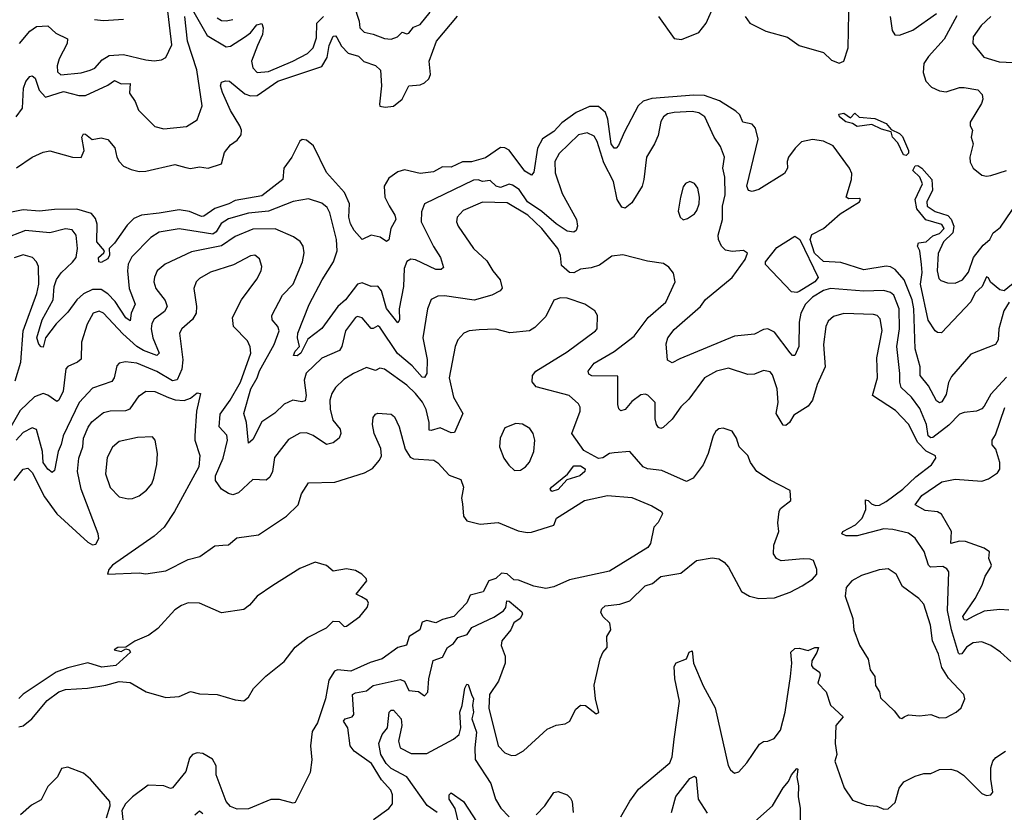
# Model space of a CAD drawing. Extents: x 1843161 to 1959474, y 907081 to 1016326.
# Tile 72 of 256: x 1866149 to 1870565, y 949566 to 953121. Entities that reach past the tile are written whole.
import ezdxf

# ---------------------------------------------------------------- set-up
doc = ezdxf.new("R2010")
doc.units = 0

msp = doc.modelspace()

# ---------------------------------------------------------------- linework, layer by layer
at = {"layer": '0CON20XD'}
for points in [[(1869015, 953135.8), (1869085, 953036.7), (1869116.9, 953033.1), (1869195, 953064.4), (1869228.8, 953105), (1869303.2, 953275)], [(1869402.4, 953135), (1869424.6, 953105), (1869495, 953069.1), (1869592.3, 953042.3), (1869645, 953006), (1869754.3, 952974.3), (1869790.4, 952940.4), (1869825, 952925.6), (1869845, 952935.6), (1869864.3, 952995), (1869869.9, 953230.1)], [(1866148.6, 953015), (1866195, 953070.3), (1866225, 953091.4), (1866275, 953093.5), (1866310.8, 953060.8), (1866364.3, 953035), (1866362.7, 953015), (1866325.8, 952945), (1866316.8, 952915), (1866318.1, 952888.1), (1866333.8, 952873.8), (1866425, 952882.4), (1866465, 952894.7), (1866485.5, 952904.5), (1866518.9, 952941.1), (1866549.9, 952960.1), (1866615.2, 952965.2), (1866715, 952941.8), (1866752.9, 952937.1), (1866785, 952940.8), (1866805, 952952), (1866831.2, 953008.8), (1866811.3, 953185)], [(1867647.3, 953187.3), (1867671, 953115), (1867674.8, 953084.8), (1867694.8, 953064.8), (1867735, 953056.8), (1867785, 953036.9), (1867815, 953033.6), (1867844.3, 953045), (1867865, 953066), (1867885, 953057.1), (1867895, 953061.1), (1867915, 953087.8), (1867945, 953099.5), (1867990.3, 953155)], [(1866134.1, 952685.9), (1866161.1, 952725), (1866165.9, 952814.1), (1866176.7, 952843.3), (1866195, 952867.1), (1866205, 952870), (1866218.9, 952858.9), (1866235.8, 952805), (1866265, 952773.2), (1866345, 952798.9), (1866415, 952781.9), (1866445, 952781.8), (1866545, 952828.2), (1866575, 952847.9), (1866605, 952833.9), (1866644.4, 952834.4), (1866641.2, 952791.2), (1866667.6, 952755), (1866681.5, 952715), (1866755, 952641.9), (1866795, 952631.5), (1866897.1, 952642.9), (1866945, 952672), (1866968, 952735), (1866943.7, 952896.3), (1866902.1, 953025), (1866889.3, 953135)], [(1866135, 952456.5), (1866205, 952504.7), (1866255, 952527.4), (1866285, 952532.3), (1866385.6, 952504.4), (1866425, 952502.5), (1866438.6, 952535), (1866427.5, 952595), (1866435, 952608.8), (1866445, 952607.5), (1866473.6, 952583.6), (1866515, 952590.8), (1866545, 952583.8), (1866576.3, 952546.3), (1866584.3, 952505), (1866595.6, 952485), (1866615, 952464.5), (1866649, 952449), (1866685, 952440.5), (1866715, 952441.8), (1866845, 952471.3), (1866895, 952457.8), (1866915, 952454.2), (1866955, 952460.8), (1866995, 952455.7), (1867054.4, 952475), (1867067.5, 952525), (1867095, 952560.4), (1867125, 952581.2), (1867142.5, 952605), (1867144, 952625), (1867136.9, 952645), (1867095, 952714.4), (1867058.8, 952795), (1867050, 952825), (1867055, 952840.8), (1867072.9, 952847.1), (1867090, 952845), (1867158.5, 952788.5), (1867185, 952779.1), (1867215, 952780.8), (1867307.5, 952845), (1867505, 952911.7), (1867528.9, 952951.1), (1867537.4, 953005), (1867555, 953046.9), (1867565, 953048.9), (1867572.1, 953042.1), (1867592, 953002), (1867621.7, 952971.7), (1867668.2, 952958.2), (1867693.2, 952933.3), (1867745, 952915.4), (1867767.3, 952895), (1867772.2, 952825), (1867762.5, 952742.5), (1867765, 952733.3), (1867788.2, 952728.2), (1867825, 952732.9), (1867865, 952764.6), (1867895, 952824.5), (1867945, 952828.9), (1867965, 952837.5), (1867984, 952856), (1867991.1, 952875), (1867985.3, 952935), (1868018.2, 953025), (1868112.6, 953137.4)], [(1866485, 953122.5), (1866525, 953117.5), (1866615, 953124.2)], [(1866924.6, 953165), (1866990, 953050), (1867075, 953000.2), (1867095, 953002.9), (1867157.7, 953042.3), (1867185, 953062.7), (1867212.2, 953097.8), (1867234.6, 953104.6), (1867240.6, 953085), (1867238.3, 953055), (1867215.7, 953005), (1867188.8, 952935), (1867195.4, 952905), (1867214.3, 952884.2), (1867265, 952888.3), (1867374.9, 952935.1), (1867440.1, 952969.9), (1867465.5, 952994.5), (1867480.7, 953039.3), (1867482.5, 953105), (1867512.2, 953135)], [(1867035, 953129.2), (1867055, 953118.2), (1867075, 953115.4), (1867105, 953122.5)], [(1870053.2, 953135), (1870062.9, 953072.9), (1870074, 953054), (1870095, 953051.1), (1870155, 953073.7), (1870260.7, 953149.3)], [(1870351.8, 953138.2), (1870295, 953033.2), (1870225, 952955.4), (1870204, 952925), (1870201.5, 952885), (1870213.3, 952845), (1870239.1, 952819.1), (1870275, 952802.3), (1870305, 952797.1), (1870365, 952817.3), (1870385, 952816.5), (1870446.2, 952806.2), (1870466.4, 952786.4), (1870468.9, 952765), (1870463.3, 952745), (1870412.3, 952662.3), (1870412, 952645), (1870422.5, 952625), (1870416.2, 952595), (1870426, 952565), (1870410, 952505), (1870411.7, 952481.7), (1870425.7, 952455.7), (1870465, 952424), (1870485, 952418.8), (1870505, 952422.5), (1870575, 952444.6)], [(1870504.3, 953135), (1870461.1, 953095), (1870425.6, 953045), (1870424.5, 953014.5), (1870473.1, 952953.1), (1870542.2, 952932.2), (1870635, 952928.1)], [(1870587.5, 951855), (1870563.2, 951815), (1870540, 951735), (1870537.6, 951685), (1870526.3, 951663.7), (1870415, 951621.8), (1870329, 951521), (1870315, 951494.2), (1870305, 951440), (1870285, 951407.9), (1870275, 951402.9), (1870261.6, 951411.6), (1870225, 951478.5), (1870187.9, 951525), (1870188.2, 951565), (1870164.8, 951645), (1870158.9, 951825), (1870152.2, 951865), (1870116.8, 951955), (1870075, 952001.2), (1870055, 952012.9), (1870035, 952015.9), (1869935, 951999.2), (1869831.9, 952031.9), (1869755, 952037), (1869714.1, 952074.1), (1869695.2, 952135), (1869701.6, 952158.4), (1869755, 952184.1), (1869829.7, 952250.3), (1869916, 952305), (1869920, 952315), (1869915, 952318.8), (1869867.3, 952317.3), (1869856.2, 952325), (1869880.6, 952405), (1869880.8, 952430.8), (1869870.8, 952455), (1869798.1, 952555), (1869755, 952577.1), (1869705, 952584.4), (1869655, 952573.1), (1869626.7, 952545), (1869597.5, 952505), (1869591.5, 952485), (1869593.3, 952455), (1869579.3, 952430.7), (1869465, 952359.6), (1869435, 952351.2), (1869418, 952355), (1869411.1, 952375), (1869461.1, 952585), (1869450, 952635), (1869435, 952652.1), (1869392.2, 952662.2), (1869378.8, 952695), (1869361, 952711), (1869287.2, 952757.2), (1869220.9, 952780.9), (1869172.5, 952782.5), (1868985, 952767.7), (1868945, 952756.2), (1868922.7, 952735), (1868862.2, 952617.8), (1868835, 952557.1), (1868825, 952545.6), (1868815, 952545.5), (1868801.9, 952565), (1868787.6, 952675), (1868776.6, 952705), (1868745, 952732.5), (1868705, 952731.4), (1868645, 952705.3), (1868580.7, 952659.3), (1868545, 952620), (1868493.4, 952586.6), (1868472.1, 952545), (1868455, 952437.5), (1868445, 952424.2), (1868415, 952441.4), (1868345, 952535.4), (1868325, 952546.9), (1868305, 952547.9), (1868238.1, 952501.9), (1868175, 952483.3), (1868135.8, 952484.2), (1868085, 952459.3), (1868045, 952461.3), (1868005, 952439.4), (1867945, 952431.9), (1867875, 952447.1), (1867845, 952438.2), (1867805, 952410.8), (1867784.2, 952375), (1867787.6, 952325), (1867806.4, 952286.4), (1867831.5, 952245), (1867835.6, 952225), (1867814.2, 952185), (1867805, 952134.2), (1867795, 952127.1), (1867765.4, 952145.4), (1867725, 952155.4), (1867685, 952135.7), (1867649.7, 952175), (1867632.4, 952205), (1867625.6, 952235), (1867628, 952295), (1867605.9, 952345.9), (1867525.7, 952435.7), (1867467.1, 952555), (1867435, 952581.4), (1867415.9, 952584.1), (1867405, 952576.2), (1867369.6, 952505), (1867334, 952455), (1867328.7, 952405), (1867235, 952331.3), (1867115, 952310.5), (1867086.9, 952295), (1867024.9, 952275.1), (1866975, 952239.7), (1866965, 952238.4), (1866911.2, 952261.2), (1866865, 952268.7), (1866774.1, 952254.1)], [(1869109.4, 951600.6), (1869075, 951581.5), (1869055, 951594.2), (1869048, 951668), (1869055.6, 951695), (1869085, 951731.1), (1869202.3, 951835), (1869225, 951866.1), (1869344.6, 951965), (1869403.5, 952045), (1869414.1, 952074.1), (1869395, 952085.8), (1869345, 952082.1), (1869315, 952088.1), (1869297.1, 952105), (1869283.6, 952135), (1869282, 952155), (1869301.1, 952225), (1869302, 952285), (1869313, 952335), (1869311.5, 952415), (1869303.2, 952455), (1869310, 952505), (1869292.1, 952552.1), (1869264, 952595), (1869221.8, 952685), (1869195, 952703.3), (1869165, 952709.1), (1869084.5, 952705.5), (1869055, 952698.6), (1869036.2, 952685), (1869024.5, 952665), (1869012.3, 952602.3), (1868996.9, 952565), (1868960, 952505), (1868949.1, 952405), (1868940.4, 952375), (1868895, 952300), (1868865, 952276), (1868850.2, 952280.2), (1868828.6, 952315), (1868812.5, 952395), (1868768.7, 952478.7), (1868739, 952575), (1868725, 952598.2), (1868695, 952614.1), (1868655, 952605.3), (1868568.6, 952521.4), (1868550, 952485), (1868550.7, 952435), (1868581.7, 952341.7), (1868646.2, 952225), (1868650.5, 952195), (1868644.4, 952175.6), (1868635, 952168.6), (1868605, 952172.5), (1868555, 952205.3), (1868491.1, 952261.1), (1868427, 952305), (1868389.1, 952359.1), (1868359.1, 952379.1), (1868345, 952383.3), (1868305, 952368.8), (1868286.1, 952375), (1868259.7, 952399.7), (1868225, 952394.8), (1868205, 952402.4), (1868185, 952401.1), (1867965.4, 952294.6), (1867950.7, 952259.2), (1867950.5, 952215), (1868004.5, 952104.5), (1868036.8, 952055), (1868049.7, 952010.3), (1868039.1, 952000.9), (1868015, 952001.1), (1867925, 952044.1), (1867903.2, 952046.8), (1867885, 952036.7), (1867873.3, 952005), (1867870, 951925), (1867850.8, 951825), (1867852.5, 951775), (1867845, 951760.9), (1867795, 951825.4), (1867771.4, 951905), (1867755, 951925.4), (1867725, 951924.5), (1867685, 951941.1), (1867665, 951934.7), (1867610.5, 951865), (1867575.7, 951834.3), (1867505, 951735.9), (1867442.2, 951687.8), (1867409.4, 951625), (1867394, 951614), (1867377.5, 951615), (1867385, 951633.8), (1867404.3, 951655), (1867395.2, 951695), (1867397.1, 951715), (1867446.9, 951843.1), (1867505.3, 951955), (1867556.7, 952035), (1867572.8, 952085), (1867570.6, 952135), (1867540.7, 952255), (1867528.8, 952278.8), (1867505, 952298.8), (1867445, 952317.1), (1867375, 952305.3), (1867265, 952262.4), (1867175, 952252.9), (1867085, 952228), (1867053.1, 952206.9), (1867030.5, 952169.5), (1867015, 952159.5), (1866949.3, 952169.3), (1866865, 952183.1), (1866775, 952168.9), (1866737.8, 952145), (1866652.3, 952057.7), (1866635.3, 952025), (1866633.3, 951995), (1866640.9, 951915), (1866667.3, 951845), (1866649.2, 951805), (1866645, 951770), (1866625, 951784.7), (1866577.2, 951857.2), (1866545, 951891.4), (1866515, 951911), (1866475, 951911.5), (1866435, 951891.4), (1866404.9, 951865.1), (1866365, 951808.9), (1866313.2, 951756.8), (1866265.3, 951694.7), (1866255, 951652.5), (1866245, 951654.2), (1866235, 951665.6), (1866226.3, 951695), (1866249.6, 951775), (1866299.3, 951865), (1866303.9, 951925), (1866314.2, 951955.8), (1866335, 951985.2), (1866385.9, 952034.1), (1866403.1, 952055), (1866408.2, 952095), (1866402.9, 952155), (1866385, 952179.1), (1866355, 952183.8), (1866285, 952165.3), (1866174.8, 952175.2), (1866075, 952137)], [(1870125, 952511.6), (1870112.8, 952515), (1870088.3, 952568.3), (1870063.8, 952593.8), (1870057.9, 952617.9), (1870015, 952630), (1869971, 952651), (1869905, 952642.7), (1869885, 952656), (1869855, 952663.2), (1869826.7, 952685), (1869822.4, 952697.6), (1869845, 952702.3), (1869875, 952681.1), (1869895, 952701.4), (1869914.2, 952684.2), (1869985, 952678.4), (1870035.4, 952655.4), (1870058.2, 952628.2), (1870095, 952610.8), (1870107.9, 952597.9), (1870135.2, 952535.2), (1870135, 952522.5), (1870125, 952511.6)], [(1870718.9, 952031.1), (1870565, 951905.6), (1870545, 951910), (1870503.4, 951943.4), (1870495, 951963.8), (1870485, 951967.3), (1870466, 951925), (1870435, 951896), (1870415, 951856.2), (1870283, 951717), (1870265, 951717.5), (1870255.8, 951725.8), (1870223.9, 951773.9), (1870188.9, 951935), (1870197.1, 951987.1), (1870193.9, 952023.9), (1870186.2, 952085), (1870175.5, 952105), (1870179.8, 952120.2), (1870215, 952125.6), (1870245, 952151.4), (1870275, 952162.1), (1870295.3, 952185), (1870285, 952203.3), (1870213.1, 952223.1), (1870173.6, 952273.6), (1870165.3, 952315), (1870198.2, 952385), (1870185.9, 952415), (1870154.4, 952444.4), (1870165, 952465.5), (1870177.4, 952467.4), (1870196, 952456), (1870239.8, 952405), (1870243, 952357), (1870217.5, 952305), (1870220, 952285), (1870255, 952260.8), (1870312.5, 952242.5), (1870326.3, 952226.3), (1870338.6, 952195), (1870334.4, 952165), (1870292.3, 952125), (1870268, 952072), (1870264.7, 951994.7), (1870271.1, 951961.1), (1870280.8, 951950.8), (1870311.1, 951941.1), (1870345, 951938.9), (1870377.3, 951955), (1870405, 951989.1), (1870426.6, 952055), (1870470.5, 952109.5), (1870499.6, 952135), (1870514.6, 952165), (1870525, 952172.3), (1870548.9, 952191.1), (1870625, 952302.9)], [(1869125, 952223.8), (1869145, 952230), (1869175, 952250.8), (1869186.9, 952265), (1869196.7, 952295), (1869198.9, 952325), (1869191.4, 952365), (1869175, 952386), (1869155, 952396), (1869135, 952386), (1869125, 952371.2), (1869112.5, 952325), (1869103.1, 952263.1), (1869111.2, 952235), (1869125, 952223.8)], [(1870595, 950242.9), (1870548, 950285), (1870505, 950314.4), (1870465, 950331.5), (1870425, 950326.9), (1870395, 950306.8), (1870375, 950276.7), (1870365, 950274.8), (1870360, 950280), (1870328.6, 950385), (1870311.1, 950471.1), (1870317.1, 950645), (1870308.1, 950658.1), (1870288.8, 950668.8), (1870233.5, 950665), (1870224.7, 950675), (1870205.8, 950735.8), (1870165, 950795.5), (1870135, 950818.5), (1870065.3, 950835.3), (1870025, 950838.4), (1869905, 950807), (1869856, 950806), (1869837.1, 950815), (1869841.4, 950825), (1869897.8, 950855), (1869927.1, 950885), (1869943.6, 950925), (1869942.5, 950967.5), (1869955, 950965.3), (1869969.7, 950949.7), (1869987.9, 950942.1), (1870005, 950944.1), (1870035, 950960), (1870110, 951015), (1870168.8, 951071.2), (1870238.9, 951125), (1870258.6, 951155), (1870256, 951165), (1870215, 951186.7), (1870176.7, 951225), (1870135, 951306.9), (1870077.9, 951367.9), (1869974, 951435), (1869996.1, 951515), (1869994.1, 951605), (1870017.7, 951727.7), (1870009, 951779), (1869995, 951793.8), (1869978.6, 951798.6), (1869845, 951803.1), (1869799.4, 951790.6), (1869775, 951769.4), (1869764.7, 951745.3), (1869754.1, 951665), (1869762.3, 951565), (1869725.5, 951485), (1869705.6, 951415), (1869685, 951388.1), (1869622, 951348), (1869601.5, 951315), (1869585, 951301.2), (1869573.2, 951303.2), (1869542.5, 951355), (1869550.8, 951405), (1869545.8, 951465), (1869525, 951528.8), (1869515, 951542.5), (1869485, 951547.8), (1869445, 951531.2), (1869415, 951530.4), (1869327.7, 951557.7), (1869275, 951544.6), (1869220, 951515), (1869150.5, 951419.5), (1869115, 951385.6), (1869075, 951329.2), (1869035, 951291.9), (1869025, 951288.1), (1869015, 951292.9), (1869005, 951306), (1868998.7, 951331.3), (1868999.6, 951405), (1868966.9, 951436.9), (1868955, 951442.3), (1868935, 951439.1), (1868895, 951409.3), (1868865, 951373.2), (1868845, 951366.5), (1868835.9, 951375.9), (1868832.1, 951395), (1868831.9, 951521.9), (1868715, 951523.2), (1868702, 951532), (1868699.4, 951545), (1868725, 951580.9), (1868815, 951632.5), (1868905, 951702.1), (1868967.8, 951785), (1869046.9, 951855), (1869088.6, 951945), (1869082, 951985), (1869060.9, 952010.9), (1869037.3, 952027.3), (1868965, 952038.1), (1868855, 952066.7), (1868805, 952060.6), (1868749.1, 952020.9), (1868712.1, 952007.9), (1868665, 952002), (1868634.7, 951985.3), (1868615, 951988.1), (1868579.3, 952019.3), (1868574.3, 952064.3), (1868562.4, 952095), (1868491.2, 952185), (1868428.1, 952245), (1868335, 952300), (1868225, 952303.4), (1868138.9, 952265), (1868111.5, 952235), (1868108.5, 952215), (1868115.6, 952195), (1868185, 952095.7), (1868245, 952040), (1868271.1, 951995), (1868304.3, 951955), (1868312.7, 951917.3), (1868304, 951905), (1868267.5, 951885), (1868186.8, 951863.2), (1868055, 951882.9), (1868025, 951881.8), (1867995, 951865.7), (1867977.9, 951825), (1867957.3, 951695), (1867977, 951597), (1867975.3, 951534.7), (1867965, 951515.7), (1867955, 951518.2), (1867909.4, 951569.4), (1867844.3, 951624.3), (1867765, 951742.8), (1867755, 951748.2), (1867735, 951735.5), (1867725, 951736.4), (1867685, 951783.8), (1867665, 951790.3), (1867655, 951786), (1867610, 951725), (1867593.8, 951656.2), (1867583.2, 951636.8), (1867505, 951603.8), (1867434.3, 951535.7), (1867424.7, 951505), (1867433.9, 951436.1), (1867428.9, 951411.1), (1867415, 951406.7), (1867374.6, 951415.4), (1867335, 951397.5), (1867293.6, 951356.4), (1867235, 951318), (1867195, 951238.1), (1867175, 951221.2), (1867166.6, 951315), (1867154.7, 951354.7), (1867185.9, 951465), (1867215, 951514.7), (1867225, 951546.8), (1867291, 951665), (1867312.5, 951725), (1867307.1, 951745), (1867281.6, 951775), (1867280.4, 951795), (1867328.2, 951885), (1867375, 951935.6), (1867417.7, 952035), (1867424.5, 952075), (1867420.6, 952105), (1867406.9, 952126.9), (1867377.1, 952147.1), (1867295, 952183.1), (1867195, 952181), (1867115, 952149), (1867055, 952106.3), (1866920.1, 952079.9), (1866801.4, 952025), (1866766.4, 951995), (1866753.2, 951966.8), (1866750.9, 951945), (1866759.6, 951915), (1866802.3, 951862.3), (1866810, 951835), (1866797.9, 951812.1), (1866752.6, 951777.4), (1866741.3, 951758.7), (1866739, 951735), (1866747, 951695), (1866774.5, 951625), (1866764.5, 951615.5), (1866705, 951637.6), (1866675, 951655.5), (1866612, 951712), (1866525, 951805.4), (1866505, 951814.6), (1866478.9, 951805), (1866452, 951755), (1866426.9, 951675), (1866425, 951598.8), (1866408.6, 951585), (1866365, 951566.2), (1866356.2, 951555), (1866344.8, 951455), (1866325, 951414.4), (1866315, 951408.9), (1866275, 951437.4), (1866255, 951444.2), (1866215, 951430), (1866151.3, 951368.7), (1866109.1, 951295)], [(1866774.1, 952254.1), (1866694.8, 952245.2), (1866660.7, 952229.3), (1866630.6, 952199.4), (1866575, 952118.9), (1866550, 952095), (1866551.9, 952065), (1866545, 952048.1), (1866515, 952031.5), (1866504.2, 952035), (1866501.9, 952055), (1866526.7, 952075), (1866530, 952085), (1866494.6, 952124.6), (1866496.4, 952203.6), (1866489.9, 952229.9), (1866471.6, 952251.6), (1866405, 952272), (1866305, 952270.5), (1866238.1, 952261.9), (1866165, 952268.9), (1866112, 952258)], [(1869635, 951897.5), (1869611.2, 951901.2), (1869493.6, 952023.6), (1869494.5, 952035), (1869545, 952098.9), (1869625, 952150), (1869648.3, 952135), (1869730.7, 951965), (1869714.7, 951945), (1869645, 951901.8), (1869635, 951897.5)], [(1866129, 951501), (1866154.8, 951584.8), (1866164.8, 951725), (1866226.6, 951893.4), (1866234.7, 951934.7), (1866233.8, 952015), (1866225, 952035.8), (1866207.1, 952055), (1866165, 952066.9), (1866125, 952053.6)], [(1867735.9, 949534.1), (1867805, 949583.3), (1867821.2, 949605), (1867820.6, 949645), (1867813.1, 949665), (1867772.1, 949712.1), (1867727.7, 949785), (1867650, 949840), (1867632.1, 949865), (1867621.6, 949945), (1867601.1, 949975), (1867609.4, 949985), (1867640.6, 949995), (1867648.2, 950005), (1867642.1, 950095), (1867655, 950102.7), (1867705, 950111.7), (1867735, 950135.7), (1867855, 950161.4), (1867875, 950154.7), (1867895, 950113.1), (1867938.1, 950108.1), (1867965, 950088), (1867979.5, 950105), (1867984.3, 950165), (1868002.9, 950247.1), (1868045, 950261.8), (1868068.5, 950305), (1868095, 950323.1), (1868115, 950350.2), (1868155.6, 950364.4), (1868176.4, 950395), (1868275, 950441), (1868319.4, 950470.6), (1868329.1, 950485), (1868334.7, 950515.3), (1868345, 950513.9), (1868400.9, 950465), (1868404.6, 950455), (1868393.3, 950435), (1868365, 950416.1), (1868352.1, 950385), (1868311.6, 950335), (1868308.4, 950315), (1868326.2, 950266.2), (1868326.6, 950235), (1868296, 950155), (1868257, 950095), (1868253.4, 950033.4), (1868294.7, 949864.7), (1868325, 949833.1), (1868355, 949821.4), (1868375, 949822.5), (1868408.3, 949841.7), (1868515, 949938.8), (1868555, 949956.7), (1868595, 949962.5), (1868616.7, 949975), (1868642.7, 950027.3), (1868665, 950046.2), (1868687.5, 950045), (1868735, 950007.5), (1868746.4, 950013.6), (1868732, 950075), (1868726.1, 950136.1), (1868752.5, 950255), (1868765, 950283.3), (1868784.1, 950305.9), (1868782.5, 950355), (1868800, 950385), (1868795.7, 950415), (1868764.2, 950444.2), (1868755.6, 950464.4), (1868760.4, 950479.6), (1868775, 950492.2), (1868840.9, 950499.1), (1868885.4, 950514.6), (1868955, 950582.5), (1868986.9, 950593.1), (1869025, 950624), (1869115, 950639.2), (1869185, 950696), (1869255, 950706.9), (1869285, 950702.9), (1869308.9, 950688.9), (1869328.9, 950665), (1869387, 950557), (1869422.5, 950535), (1869465, 950525.7), (1869535, 950527.8), (1869605, 950552.9), (1869658, 950582), (1869705, 950611.2), (1869723.8, 950635), (1869723.8, 950655), (1869710, 950695), (1869695, 950702), (1869663.1, 950703.1), (1869565, 950694.5), (1869543.1, 950705), (1869530.6, 950725), (1869531.4, 950765), (1869554.4, 950825), (1869550, 950865), (1869555.7, 950915), (1869561.8, 950928.2), (1869608, 950965), (1869605, 951010), (1869515, 951055.7), (1869455, 951094.4), (1869427.1, 951135), (1869415, 951166.7), (1869376.7, 951205), (1869364, 951245), (1869345, 951276), (1869305, 951289.2), (1869285, 951285.8), (1869271.2, 951275), (1869259.2, 951255), (1869236.9, 951175), (1869214.4, 951125), (1869170, 951065), (1869139.3, 951050.7), (1869029.5, 951099.5), (1868965, 951107.3), (1868945.3, 951115.3), (1868885, 951184), (1868815, 951178.1), (1868795, 951175.6), (1868763.9, 951156.1), (1868745, 951153.5), (1868679.1, 951189.1), (1868626, 951265), (1868663.3, 951365), (1868663.6, 951383.6), (1868655, 951398), (1868614.2, 951435), (1868465.3, 951475.3), (1868447, 951497), (1868449.6, 951525), (1868464.4, 951545), (1868605, 951632.2), (1868732, 951725), (1868739.2, 951735), (1868740.8, 951795), (1868728.8, 951815), (1868683.3, 951845), (1868605, 951872.9), (1868575, 951874.2), (1868545, 951863.8), (1868509.3, 951790.7), (1868458.9, 951741.1), (1868435, 951725.6), (1868347, 951717), (1868285, 951732.7), (1868210.2, 951730.2), (1868165, 951725.4), (1868141.4, 951715), (1868114.1, 951685.9), (1868102.1, 951655), (1868075.4, 951514.6), (1868095, 951428.1), (1868136.7, 951355), (1868100, 951270), (1868085, 951267.8), (1868035, 951290.9), (1867995, 951278.8), (1867985, 951280.8), (1867986.2, 951315), (1867972.9, 951372.9), (1867956, 951406), (1867925, 951445.3), (1867885, 951482.2), (1867785, 951553.8), (1867765, 951557.8), (1867745, 951548.1), (1867705, 951561.5), (1867645.7, 951535), (1867602.6, 951507.4), (1867565, 951471.5), (1867548.5, 951445), (1867540.7, 951415), (1867542.2, 951375), (1867553.1, 951325), (1867585.9, 951285), (1867589.4, 951265), (1867581.5, 951245), (1867555, 951223.5), (1867525, 951216.4), (1867465, 951256), (1867435, 951267.7), (1867405, 951266.9), (1867355, 951238.2), (1867292.2, 951157.8), (1867282.9, 951095), (1867270.8, 951069.2), (1867255, 951055.6), (1867195, 951058.8), (1867130.3, 950999.7), (1867105, 950989.7), (1867085, 950995.4), (1867055, 951015.2), (1867027.1, 951055), (1867026.9, 951075), (1867062.3, 951155), (1867080.6, 951235), (1867078, 951258), (1867043.8, 951295), (1867047.8, 951352.2), (1867093.8, 951415), (1867138.9, 951495), (1867186.4, 951625), (1867183.3, 951653.3), (1867170.9, 951680.9), (1867108.2, 951745), (1867103.8, 951785), (1867144.4, 951865), (1867212.4, 951957.6), (1867231.8, 951995), (1867235.5, 952015), (1867225, 952048), (1867204.4, 952064.4), (1867185, 952061.5), (1867108.7, 952021.3), (1867005, 951989.2), (1866955, 951960.5), (1866940, 951945), (1866930.9, 951915), (1866942.5, 951835), (1866940.4, 951805), (1866923.8, 951776.2), (1866876.7, 951735), (1866865.5, 951715), (1866881.2, 951595), (1866875.8, 951554.2), (1866855, 951506.2), (1866835, 951501), (1866765, 951543), (1866675, 951580), (1866623.9, 951586.1), (1866595, 951580.6), (1866585, 951568.8), (1866572.3, 951515), (1866561.8, 951498.2), (1866475, 951468.8), (1866415.9, 951405), (1866343.5, 951255), (1866335, 951215.7), (1866321.3, 951185), (1866305, 951098.8), (1866295, 951090), (1866275, 951105.3), (1866255, 951134.6), (1866250.8, 951185), (1866225, 951282.9), (1866205, 951291.2), (1866165, 951269.7), (1866134, 951235)], [(1870575, 951518), (1870505, 951442), (1870475, 951387.5), (1870465, 951375.8), (1870440, 951365), (1870385, 951359.4), (1870365, 951351.5), (1870317, 951303), (1870245, 951247), (1870235, 951245.2), (1870223.1, 951255), (1870216.6, 951305), (1870186.7, 951376.7), (1870148.6, 951428.7), (1870102.2, 951472.2), (1870096.5, 951495), (1870097.4, 951535), (1870083.1, 951655), (1870094.5, 951735), (1870093.7, 951825), (1870070, 951885), (1870055, 951897.8), (1870025, 951906.7), (1869935, 951903.2), (1869785.9, 951915.9), (1869755, 951906.2), (1869705, 951876.3), (1869673.7, 951845), (1869653.2, 951805), (1869645.8, 951765), (1869644.2, 951655.8), (1869625, 951615.8), (1869615, 951615.7), (1869605, 951626.9), (1869535, 951719.7), (1869505, 951734.7), (1869485, 951731.3), (1869445, 951710.3), (1869355, 951702.4), (1869109.4, 951600.6)], [(1866125, 951054.6), (1866165, 951105.5), (1866185, 951109.6), (1866205, 951090.5), (1866260.5, 950980.5), (1866315, 950905.3), (1866455, 950778), (1866475, 950766.2), (1866491.2, 950768.8), (1866504, 950795), (1866500.6, 950815), (1866424.3, 951015), (1866408.6, 951095), (1866414.1, 951155), (1866431.8, 951205), (1866434.8, 951245), (1866456.5, 951293.5), (1866472.6, 951317.4), (1866525, 951359.1), (1866555, 951366.3), (1866625, 951368.9), (1866645, 951376.6), (1866685.3, 951434.7), (1866714.7, 951455.3), (1866755, 951454.1), (1866816.2, 951426.2), (1866845.9, 951415.9), (1866886.3, 951413.7), (1866916, 951424), (1866945, 951448), (1866960, 951445), (1866942.5, 951365), (1866934.7, 951254.7), (1866935.4, 951235), (1866956.5, 951166.5), (1866953.3, 951115), (1866844.2, 950915), (1866796.6, 950845), (1866752.7, 950805), (1866565.8, 950675), (1866549.2, 950655), (1866543.3, 950635), (1866685, 950640.4), (1866715, 950636), (1866805, 950649.7), (1866905, 950699.6), (1866956.4, 950713.6), (1867025, 950761.1), (1867060, 950765), (1867085, 950765.8), (1867123.2, 950796.8), (1867219.8, 950810.2), (1867346.1, 950893.9), (1867397.9, 950945), (1867413.3, 950995), (1867445, 951044), (1867563.1, 951046.9), (1867695, 951088.7), (1867731.2, 951108.8), (1867763.6, 951145), (1867772.3, 951165), (1867768.6, 951198.6), (1867739.5, 951265), (1867731.1, 951305), (1867735, 951336.7), (1867745, 951352), (1867755, 951355.8), (1867815, 951352.5), (1867829.8, 951339.8), (1867851.1, 951295), (1867878, 951195), (1867899.8, 951159.8), (1867915, 951151.9), (1868006, 951145), (1868024, 951134), (1868075, 951078), (1868128.3, 951058.3), (1868139.2, 951025), (1868130, 950975), (1868135, 950950), (1868140, 950895), (1868155, 950873.3), (1868215, 950858.8), (1868295, 950866), (1868385, 950828), (1868425, 950821.5), (1868445, 950822.2), (1868545, 950854.2), (1868556.7, 950885), (1868682.9, 950965), (1868785, 950987.7), (1868895, 950977.9), (1868985, 950941.2), (1869027.5, 950915), (1869032.9, 950905), (1869013.2, 950866.8), (1868993.3, 950845), (1868978.5, 950771.5), (1868965.8, 950754.2), (1868795, 950647.9), (1868615, 950609.5), (1868545, 950576.9), (1868509.7, 950569.7), (1868455, 950580), (1868387.1, 950607.1), (1868365, 950608.6), (1868336.2, 950636.2), (1868310.5, 950639.5), (1868285, 950615.3), (1868253.3, 950605), (1868227.5, 950555), (1868169.1, 950540.9), (1868155, 950505.4), (1868096.2, 950443.8), (1868045, 950431.4), (1868015, 950415.9), (1867975.9, 950425.9), (1867955, 950418.4), (1867943.5, 950385), (1867896.4, 950355), (1867883.9, 950316.1), (1867845.8, 950305), (1867774.8, 950255.2), (1867721.2, 950238.8), (1867635, 950200), (1867575.3, 950204.7), (1867560.9, 950199.1), (1867535, 950159.2), (1867520, 950075), (1867485, 949967.5), (1867460.9, 949929.1), (1867453.1, 949865), (1867458.9, 949801.1), (1867451.4, 949745), (1867385, 949610), (1867375, 949607.5), (1867315, 949624.2), (1867275, 949623.1), (1867175, 949582.2), (1867125, 949580), (1867095, 949591.9), (1867075, 949614), (1867031.1, 949735), (1867030, 949775), (1867014.4, 949804.4), (1866970.7, 949830.7), (1866945, 949832.3), (1866924.4, 949825.6), (1866911.2, 949808.8), (1866895, 949748.8), (1866835, 949676.7), (1866825, 949673.3), (1866795.7, 949685.7), (1866725, 949687.8), (1866654.6, 949635.4), (1866624, 949605), (1866607.5, 949575), (1866615.4, 949505)], [(1870585, 950472.5), (1870545, 950476.4), (1870475, 950467.8), (1870426, 950444), (1870395, 950428.2), (1870385, 950429.5), (1870378.8, 950445), (1870434.7, 950525), (1870466.2, 950585), (1870478.9, 950625), (1870504.6, 950665), (1870507.7, 950675), (1870495.5, 950705), (1870498.1, 950735), (1870475, 950750.4), (1870391.4, 950781.4), (1870365, 950782.8), (1870325, 950772.5), (1870329.1, 950825), (1870284, 950904), (1870265, 950914.6), (1870210.3, 950920.3), (1870165.6, 950945), (1870195, 950987.2), (1870285, 951048.7), (1870345, 951059.8), (1870465, 951051.2), (1870495, 951061.2), (1870535, 951089.4), (1870544.5, 951105), (1870545.7, 951135), (1870527.1, 951195), (1870511.5, 951215), (1870510.3, 951235), (1870525, 951260), (1870567.6, 951382.4)], [(1868369.1, 951099.1), (1868395, 951101.4), (1868418, 951115), (1868435, 951136.2), (1868454.4, 951185), (1868459.1, 951235), (1868452.5, 951265), (1868437, 951287), (1868405, 951307.5), (1868375, 951310.8), (1868325, 951290.8), (1868304.6, 951245), (1868301.5, 951205), (1868320.5, 951155), (1868342.5, 951122.5), (1868369.1, 951099.1)], [(1866635, 950971.9), (1866655, 950974.4), (1866685, 950985.6), (1866718.3, 951011.7), (1866741.1, 951038.9), (1866751.1, 951065), (1866764.5, 951125.5), (1866767.5, 951175), (1866757.5, 951235), (1866745, 951250.8), (1866677.9, 951247.9), (1866595, 951229.5), (1866565.3, 951204.7), (1866542, 951158), (1866534.6, 951085), (1866555, 951022.5), (1866595, 950981.4), (1866635, 950971.9)], [(1868535.5, 951005.5), (1868529.1, 951015), (1868534.2, 951025), (1868606.4, 951083.6), (1868635, 951120), (1868665, 951120.4), (1868685, 951106.9), (1868683.5, 951095), (1868661.1, 951075), (1868602.6, 951057.4), (1868565, 951014.3), (1868535.5, 951005.5)], [(1866145, 949950), (1866165, 949953.8), (1866203.8, 949985), (1866272.9, 950067.1), (1866325, 950106.7), (1866355, 950116.7), (1866453.6, 950123.6), (1866535, 950136.7), (1866595, 950153.3), (1866645, 950148.8), (1866716.1, 950106.1), (1866805, 950081.2), (1866865, 950085.8), (1866915, 950107.5), (1866955, 950096.9), (1867035, 950094.2), (1867115, 950070), (1867155, 950066.7), (1867175, 950083.3), (1867198.1, 950121.9), (1867252.4, 950177.6), (1867335, 950242.5), (1867385, 950306.2), (1867439.3, 950350.7), (1867525, 950394), (1867555.8, 950424.2), (1867582, 950422), (1867605, 950400), (1867615, 950401.5), (1867675, 950444.2), (1867707.1, 950485), (1867714.2, 950505), (1867707.4, 950517.4), (1867682.6, 950532.6), (1867658.8, 950545), (1867706, 950605), (1867703.8, 950615), (1867683.8, 950635), (1867655, 950650.8), (1867615, 950658.6), (1867555, 950647.5), (1867525, 950672.5), (1867475, 950687.5), (1867405, 950660), (1867285, 950583.1), (1867213.8, 950535), (1867180, 950495), (1867155, 950476.2), (1867055, 950461.2), (1866955, 950503.8), (1866905, 950505.8), (1866875, 950494), (1866845, 950473.8), (1866768.7, 950391.3), (1866728.7, 950361.3), (1866665, 950334.2), (1866625, 950307.5), (1866590, 950305), (1866572.5, 950295), (1866605, 950287.5), (1866625, 950300), (1866640, 950295), (1866646.7, 950285), (1866580, 950225), (1866517, 950217), (1866455, 950236.2), (1866365, 950214), (1866313.3, 950195), (1866165, 950096), (1866145, 950076.2)], [(1870105, 949987.1), (1870115.4, 949994.6), (1870135, 950002.7), (1870185, 949998.9), (1870235, 950004.3), (1870275, 949990), (1870305, 949992), (1870350, 950015), (1870371.2, 950035), (1870388.8, 950075), (1870383.8, 950095), (1870315, 950167.5), (1870284.5, 950215), (1870270, 950275), (1870243.6, 950335), (1870234.2, 950405), (1870205, 950499.2), (1870181.4, 950525), (1870108.8, 950578.8), (1870080.6, 950635), (1870045, 950658.6), (1870004.1, 950654.1), (1869925, 950628.1), (1869881.2, 950605), (1869856, 950575), (1869852, 950535), (1869885.6, 950435.6), (1869890, 950385), (1869916.5, 950316.5), (1869955, 950253.3), (1869963.8, 950205), (1869984.2, 950175), (1869987.5, 950135), (1870005, 950106.7), (1870009.8, 950079.8), (1870072, 950022), (1870095, 949989.4), (1870105, 949987.1)], [(1868845, 949546), (1868885, 949616), (1868925, 949669.4), (1869065, 949788.1), (1869076, 949815), (1869084.5, 949895), (1869108.5, 950065), (1869087.1, 950165), (1869085, 950220), (1869093.1, 950236.9), (1869140, 950255), (1869152, 950285), (1869165, 950291.2), (1869171.5, 950235), (1869215, 950134), (1869268.5, 950035), (1869326, 949776), (1869336.9, 949756.9), (1869355, 949742.5), (1869375, 949747.5), (1869411.1, 949788.9), (1869467.4, 949872.6), (1869485, 949884.4), (1869505, 949885.7), (1869532.6, 949897.4), (1869561.2, 949935), (1869582, 950015), (1869606.8, 950175), (1869612.7, 950235), (1869608, 950285), (1869625, 950300.8), (1869645, 950302.9), (1869685, 950292.3), (1869715, 950306), (1869731.4, 950305), (1869725, 950282.5), (1869701.9, 950245), (1869701.1, 950225), (1869706.5, 950215), (1869736.2, 950195), (1869738.7, 950181.3), (1869729.1, 950145), (1869766.5, 950106.5), (1869785, 950047.5), (1869842.9, 949995), (1869810, 949955), (1869806.8, 949875), (1869814.5, 949825.5), (1869805.6, 949795), (1869846.4, 949676.4), (1869885, 949620), (1869945, 949598), (1869994.2, 949594.2), (1870025, 949580), (1870045, 949582), (1870075, 949610), (1870093.5, 949675), (1870115, 949703.3), (1870165, 949727.8), (1870205, 949740.8), (1870235, 949740.5), (1870275, 949758.9), (1870325, 949760), (1870355, 949751.5), (1870382.3, 949732.3), (1870465, 949651.2), (1870485, 949642), (1870505, 949644), (1870513.1, 949656.9), (1870505.4, 949715), (1870505.5, 949765), (1870514.5, 949795), (1870527.6, 949812.4), (1870569.9, 949840.1)], [(1868022.2, 949565), (1867976.1, 949596.1), (1867884.9, 949724.9), (1867815, 949762.3), (1867792.6, 949785), (1867768.3, 949825), (1867759.2, 949875), (1867774.4, 949915), (1867798.8, 949945), (1867806.4, 950015), (1867815, 950024.5), (1867825, 950024.6), (1867860, 949985), (1867863, 949955), (1867848.3, 949885), (1867855.8, 949855.8), (1867905, 949830.3), (1867975, 949830.7), (1868095, 949893.8), (1868120, 949915), (1868128.4, 949945), (1868123.1, 950015), (1868134.3, 950045), (1868145, 950123.3), (1868155, 950141.2), (1868160, 950140), (1868175.6, 950095), (1868185.2, 950075.2), (1868179.8, 950045), (1868184.3, 950015), (1868176.7, 949985), (1868197.7, 949925), (1868190.5, 949855), (1868192.5, 949802.5), (1868262.7, 949695), (1868282.8, 949625), (1868307.3, 949585), (1868345, 949545.3)], [(1866538.3, 949541.7), (1866554.3, 949595), (1866554, 949615), (1866466.9, 949715), (1866435, 949742.5), (1866365, 949769.2), (1866336.9, 949763.1), (1866319.2, 949725), (1866275, 949682.5), (1866245, 949622.5), (1866201.5, 949598.5), (1866153.3, 949555)], [(1869072.7, 949565), (1869092.6, 949637.4), (1869155, 949717.3), (1869175, 949727.8), (1869182.6, 949722.6), (1869192.9, 949625), (1869232.6, 949562.6)], [(1869446.5, 949525), (1869525.3, 949594.7), (1869573.5, 949676.5), (1869597.8, 949705), (1869611.5, 949735), (1869635, 949763.3), (1869639.5, 949759.5), (1869634.4, 949725.6), (1869642.7, 949685), (1869640, 949635), (1869649.5, 949585), (1869650, 949525)], [(1868122.5, 949495), (1868102.6, 949582.6), (1868076.1, 949625), (1868075.6, 949644.4), (1868085, 949652.9), (1868140, 949615), (1868200.7, 949520.7)], [(1868465, 949555.4), (1868504.7, 949595), (1868545, 949654.4), (1868565, 949659.4), (1868604.6, 949644.6), (1868619.8, 949629.8), (1868626.9, 949615), (1868632, 949565)], [(1866935, 949555.3), (1866955, 949573.2), (1866970.8, 949560.8)]]:
    msp.add_lwpolyline(points, dxfattribs=at)

doc.saveas('drawing.dxf')
